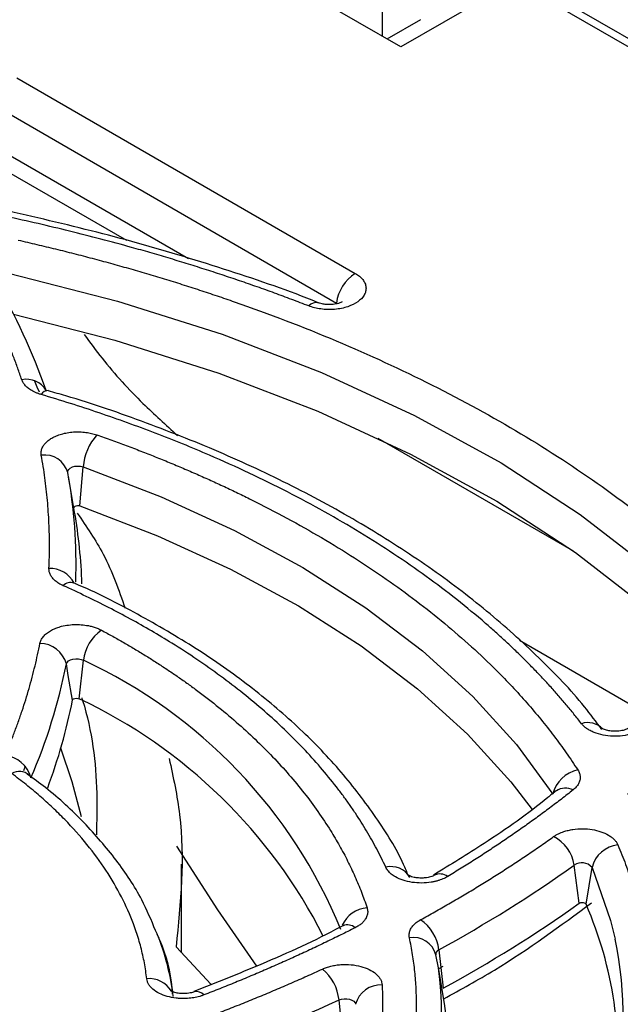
# Model space of a CAD drawing. Header units: millimetres. Extents: x 0 to 423, y 0 to 297.
# Tile 37 of 41: x 355 to 363, y 194 to 206. Entities that reach past the tile are written whole.
import ezdxf

# ---------------------------------------------------------------- set-up
doc = ezdxf.new("R2010")
doc.units = ezdxf.units.MM
doc.layers.add('实线', color=2, linetype='Continuous', lineweight=25)

msp = doc.modelspace()

# ---------------------------------------------------------------- linework, layer by layer
at = {"layer": '实线', "color": 2, "linetype": 'Continuous', "lineweight": 25, "true_color": 0xffff00}
for p, q in [((360.0539, 205.6648), (355.3398, 208.3862)), ((359.8264, 205.7962), (359.8264, 207.1564)), ((371.5713, 200.7511), (360.9696, 206.8713)), ((361.4675, 206.4809), (360.0539, 205.6648)), ((370.8956, 201.0382), (361.4675, 206.4809)), ((360.2985, 206.0036), (359.8828, 205.7636)), ((355.2868, 205.2808), (359.4892, 202.8548)), ((355.0534, 204.9118), (359.2557, 202.4858)), ((354.4546, 204.5311), (356.6481, 203.2647)), ((354.9991, 204.4343), (357.4172, 203.0383)), ((362.199, 199.4066), (359.7746, 200.8063)), ((356.0692, 199.9678), (356.109, 200.4518)), ((356.0032, 199.8898), (355.9268, 200.3316)), ((363.0705, 197.4064), (361.5304, 198.2956)), ((356.06, 197.5723), (356.1123, 198.0509)), ((355.9246, 197.8643), (355.9007, 198.0057)), ((355.977, 197.555), (355.9246, 197.8643)), ((355.3889, 196.736), (355.3694, 196.6786)), ((357.3314, 194.4206), (357.3314, 195.5195)), ((362.2707, 195.0347), (362.21, 195.5081)), ((362.3563, 195.0228), (362.4309, 195.4795)), ((360.301, 194.8308), (360.2925, 194.826)), ((357.2636, 194.4932), (357.7002, 194.0259)), ((360.5219, 194.2318), (360.4899, 194.3964)), ((360.5283, 194.4583), (360.5808, 193.9798)), ((360.5983, 193.79), (360.5219, 194.2318)), ((360.5238, 194.2208), (360.5797, 194.2537)), ((357.2234, 193.9344), (357.2051, 194.0406)), ((359.3352, 193.354), (359.2873, 193.8349))]:
    msp.add_line(p, q, dxfattribs=at)
at = {"layer": '实线', "color": 2, "linetype": 'Continuous', "lineweight": 25, "true_color": 0xffff00, "flags": 128}
for points in [[(355.1813, 202.8554), (356.5363, 202.5095), (357.8351, 202.098), (359.0681, 201.6238), (360.2262, 201.0905), (361.3011, 200.5018), (362.2847, 199.8623), (363.1698, 199.1764), (363.9501, 198.4494)], [(355.2441, 202.3472), (356.5023, 202.0236), (357.7954, 201.6139), (359.0229, 201.1418), (360.176, 200.6108), (361.2461, 200.0248), (362.2253, 199.388), (363.1066, 198.7052), (363.7291, 198.1366)], [(355.566, 201.3782), (355.5389, 201.4423), (355.5035, 201.5236)], [(355.9179, 200.3819), (355.9191, 200.402), (355.9298, 200.4212), (355.9492, 200.438), (355.9759, 200.451), (356.0077, 200.4594), (356.0422, 200.4624), (356.0769, 200.4598), (356.109, 200.4518)], [(356.109, 200.4518), (357.0785, 200.0798), (357.9909, 199.6625), (358.8399, 199.2027), (359.6196, 198.7036), (360.3245, 198.1689), (360.9499, 197.602), (361.4912, 197.0071), (361.9448, 196.3882)], [(356.0692, 199.9678), (357.0333, 199.5978), (357.9407, 199.1827), (358.7851, 198.7255), (359.5605, 198.2292), (360.2615, 197.6974), (360.8834, 197.1336), (361.4218, 196.542), (361.6867, 196.1981)], [(355.9007, 198.0057), (355.9093, 198.0251), (355.9267, 198.0425), (355.9517, 198.0564), (355.9824, 198.0659), (356.0163, 198.0702), (356.051, 198.069), (356.0838, 198.0624), (356.1123, 198.0509)], [(356.0896, 196.1091), (355.9718, 196.5426), (355.8323, 196.9606)], [(357.2674, 195.7452), (357.7782, 194.9529), (358.2621, 194.2528)], [(362.4309, 195.4795), (362.6607, 194.8207), (362.7178, 194.591)], [(359.2873, 193.8349), (359.3172, 193.8451), (359.3508, 193.8502), (359.3856, 193.8499), (359.4188, 193.8441), (359.4481, 193.8333), (359.4712, 193.8183), (359.4863, 193.8002), (359.4923, 193.7804)]]:
    msp.add_lwpolyline(points, dxfattribs=at)
at = {"layer": '实线', "color": 2, "linetype": 'Continuous', "lineweight": 25, "true_color": 0xffff00}
for centre, radius, start, end in [((359.7715, 202.4179), 0.5202, 122.87444, 172.50149), ((348.4124, 198.8657), 7.668, 19.30914, 30.55728), ((359.0054, 202.3671), 0.1243, 77.39561, 138.39759), ((355.4021, 201.2507), 0.2892, 31.35307, 100.95409), ((355.6737, 201.2963), 0.1023, 86.78347, 148.03282), ((356.779, 200.3987), 0.6721, 137.92547, 175.46963), ((355.6326, 200.3038), 0.2957, 15.30752, 98.37566), ((349.6289, 199.2386), 6.3921, 358.09387, 10.30316), ((349.6555, 198.7893), 6.4424, 1.87566, 9.83579), ((355.6972, 198.8552), 0.3374, 27.27187, 92.15661), ((355.9545, 198.8836), 0.1329, 71.7488, 135.03081), ((356.6445, 197.9852), 0.5363, 124.97066, 172.9655), ((355.5691, 197.9186), 0.3428, 14.71716, 89.40787), ((353.456, 192.3063), 6.329, 22.30586, 65.18413), ((349.0682, 199.3578), 6.965, 336.58805, 348.8056), ((349.2221, 198.8845), 6.8846, 339.44998, 348.8656), ((353.2899, 191.688), 6.5037, 26.8533, 64.79069), ((362.3795, 197.0295), 0.248, 43.28911, 108.88437), ((355.0987, 196.4999), 0.3729, 15.47584, 83.73949), ((355.3165, 196.4864), 0.1849, 48.95579, 120.69111), ((362.331, 196.301), 0.3959, 101.22663, 167.28434), ((362.1009, 196.2648), 0.2004, 61.91203, 124.68372), ((361.7347, 195.434), 0.481, 8.85362, 62.93083), ((362.7903, 195.3911), 0.3701, 96.0214, 166.18094), ((359.9332, 195.2184), 0.2716, 30.38605, 103.92266), ((352.4336, 209.2981), 16.904, 298.61124, 305.33465), ((362.3047, 195.3725), 0.1654, 40.30851, 124.95223), ((360.5417, 195.2307), 0.1678, 54.6601, 116.79376), ((359.6644, 194.6084), 0.3712, 94.45066, 155.66966), ((352.4542, 208.879), 16.9714, 298.60991, 305.33901), ((357.9721, 193.1124), 4.7823, 353.10977, 23.54523), ((359.3926, 194.6206), 0.1463, 49.07875, 112.34992), ((360.0007, 194.392), 0.5317, 7.16137, 55.60924), ((354.2414, 193.5254), 3.0077, 6.69719, 22.02266), ((360.2089, 194.3196), 0.2913, 15.29079, 99.2003), ((357.7421, 193.5806), 5.0773, 325.64224, 11.47926), ((360.5498, 194.4021), 0.0602, 110.93168, 185.47081), ((355.9646, 193.6231), 4.5978, 311.31327, 7.60722), ((358.7139, 193.774), 0.5766, 6.0624, 50.38468), ((356.9309, 193.78), 0.3196, 30.83913, 95.6974), ((359.8074, 193.6956), 0.3263, 87.40795, 164.9255), ((357.5163, 193.8142), 0.1238, 41.57635, 103.36), ((349.7734, 214.5838), 22.8262, 289.0985, 294.63254), ((356.1654, 193.1619), 4.4772, 317.988, 8.06562)]:
    msp.add_arc(centre, radius, start, end, dxfattribs=at)
for points, knots in [([(359.0324, 202.488), (359.0282, 202.4898), (358.6747, 202.637), (357.9272, 202.8887), (356.7963, 203.2387), (355.6277, 203.5282), (354.8324, 203.7056), (354.4224, 203.7726), (354.4153, 203.7737)], [0, 0, 0, 0, 0.0030356, 0.2537934, 0.5033748, 0.7511166, 0.995699, 1, 1, 1, 1]), ([(358.9124, 202.4496), (358.8419, 202.4766), (358.7008, 202.5307), (358.4868, 202.6096), (358.2711, 202.6868), (358.0536, 202.7622), (357.8344, 202.8358), (357.6133, 202.9076), (357.3905, 202.9777), (357.1659, 203.0459), (356.9396, 203.1124), (356.6608, 203.1914), (356.3286, 203.2811), (355.9413, 203.3794), (355.5504, 203.4724), (355.1557, 203.56), (354.7576, 203.6427), (354.4893, 203.6932), (354.3552, 203.7185)], [0, 0, 0, 0, 0.0500566, 0.1000742, 0.1500629, 0.2000324, 0.2499928, 0.2999539, 0.3499256, 0.3999179, 0.4499406, 0.5000036, 0.5834078, 0.6667223, 0.7499928, 0.8332654, 0.9165858, 1, 1, 1, 1]), ([(355.3017, 203.2671), (355.3793, 203.2493), (355.5343, 203.2138), (355.7651, 203.1582), (355.9944, 203.1009), (356.2221, 203.0417), (356.4482, 202.9807), (356.6728, 202.9179), (356.8958, 202.8532), (357.1173, 202.7867), (357.3372, 202.7183), (357.5555, 202.6481), (357.7722, 202.5761), (358.3513, 202.3773), (359.2667, 202.0262), (360.4572, 201.478), (361.5619, 200.8729), (362.3301, 200.3722), (362.8223, 200.0134), (363.0801, 199.8159), (363.3292, 199.615), (363.5697, 199.4106), (363.8015, 199.2029), (364.0253, 198.9919), (364.167, 198.8487), (364.2379, 198.777)], [0, 0, 0, 0, 0.0207195, 0.0414184, 0.0621008, 0.0827709, 0.1034329, 0.1240909, 0.1447491, 0.1654117, 0.1860828, 0.2067667, 0.2274674, 0.2481891, 0.3740882, 0.500002, 0.6259011, 0.7518149, 0.7873206, 0.8227744, 0.8581973, 0.8936104, 0.9290345, 0.9644907, 1, 1, 1, 1]), ([(355.3471, 201.5347), (355.3308, 201.5822), (355.2981, 201.6772), (355.245, 201.8192), (355.1888, 201.9608), (355.1292, 202.1018), (355.0664, 202.2423), (355.0004, 202.3823), (354.931, 202.5219), (354.8584, 202.6609), (354.7827, 202.7994), (354.7295, 202.8913), (354.7029, 202.9373)], [0, 0, 0, 0, 0.1001086, 0.2001448, 0.3001267, 0.4000724, 0.5, 0.5999276, 0.6998733, 0.7998552, 0.8998914, 1, 1, 1, 1]), ([(359.4892, 202.8548), (359.4985, 202.8492), (359.5171, 202.8379), (359.5416, 202.8192), (359.5633, 202.7994), (359.5888, 202.7706), (359.6127, 202.7314), (359.625, 202.6815), (359.6211, 202.6311), (359.5946, 202.5681), (359.5267, 202.4977), (359.4203, 202.4456), (359.3184, 202.4183), (359.2335, 202.4063), (359.1462, 202.4036), (359.0617, 202.4107), (358.9821, 202.4255), (358.9357, 202.4416), (358.9124, 202.4496)], [0, 0, 0, 0, 0.0303067, 0.0603895, 0.0904891, 0.1208459, 0.1855224, 0.2503304, 0.3150068, 0.3798147, 0.5000586, 0.6203025, 0.684979, 0.749787, 0.8144634, 0.8792713, 0.9396022, 1, 1, 1, 1]), ([(359.1664, 202.4662), (359.1441, 202.4671), (359.113, 202.4684), (359.0735, 202.4758), (359.0491, 202.4821), (359.0374, 202.4868), (359.0332, 202.4885)], [0, 0, 0, 0, 0.4259875, 0.594092, 0.8555645, 1, 1, 1, 1]), ([(359.3269, 202.5014), (359.3268, 202.5014), (359.3267, 202.5012), (359.3109, 202.4921), (359.2837, 202.482), (359.2503, 202.4737), (359.2119, 202.4676), (359.1825, 202.4667), (359.1664, 202.4662)], [0, 0, 0, 0, 0.1327911, 0.3205602, 0.5073973, 0.6515361, 0.8089316, 1, 1, 1, 1]), ([(356.1218, 202.0939), (356.1948, 201.9948), (356.4221, 201.6861), (356.8142, 201.2654), (357.136, 200.9725), (357.2791, 200.8423)], [0, 0, 0, 0, 0.2079982, 0.6479768, 1, 1, 1, 1]), ([(355.5869, 201.3505), (355.5747, 201.3543), (355.5504, 201.362), (355.5167, 201.3757), (355.4852, 201.3909), (355.4562, 201.4079), (355.424, 201.4305), (355.3917, 201.4596), (355.3631, 201.496), (355.3525, 201.5217), (355.3471, 201.5347)], [0, 0, 0, 0, 0.1007923, 0.2003723, 0.2995681, 0.3992169, 0.5001452, 0.6673147, 0.832641, 1, 1, 1, 1]), ([(362.2993, 197.2641), (362.2684, 197.3035), (362.2066, 197.3823), (362.11, 197.4993), (362.0107, 197.6154), (361.9083, 197.7306), (361.8029, 197.8448), (361.6945, 197.958), (361.5831, 198.0703), (361.4688, 198.1817), (361.3514, 198.2921), (361.231, 198.4015), (360.9198, 198.675), (360.3827, 199.0995), (359.5598, 199.6449), (358.6599, 200.1482), (357.9059, 200.5032), (357.3462, 200.7377), (357.0066, 200.8717), (356.661, 201.0002), (356.3092, 201.1229), (355.9516, 201.2403), (355.7085, 201.3138), (355.5869, 201.3505)], [0, 0, 0, 0, 0.0226053, 0.0451872, 0.067751, 0.0903019, 0.1128452, 0.1353862, 0.1579301, 0.1804822, 0.2030478, 0.2256321, 0.2482403, 0.3741126, 0.5000028, 0.6258751, 0.7517653, 0.7931893, 0.8345495, 0.8758782, 0.9172079, 0.958571, 1, 1, 1, 1]), ([(362.5523, 197.1932), (362.482, 197.2876), (362.2532, 197.5948), (361.778, 198.0872), (361.1347, 198.6671), (360.413, 199.2121), (359.6241, 199.7213), (358.7718, 200.1909), (357.8635, 200.6199), (356.9016, 201.0007), (356.1702, 201.2585), (355.75, 201.3744), (355.6782, 201.3942)], [0, 0, 0, 0, 0.05154548, 0.16777252, 0.28395447, 0.40002998, 0.51594396, 0.63162875, 0.74702055, 0.86201564, 0.97643806, 1, 1, 1, 1]), ([(355.7208, 200.8101), (355.7297, 200.815), (355.7474, 200.8248), (355.7766, 200.8378), (355.8073, 200.8496), (355.8517, 200.8636), (355.9118, 200.8774), (355.9884, 200.8866), (356.0668, 200.8883), (356.1429, 200.8821), (356.2153, 200.8695), (356.2585, 200.8559), (356.2801, 200.8491)], [0, 0, 0, 0, 0.0609102, 0.1214564, 0.1820384, 0.243055, 0.3714315, 0.5000972, 0.6284738, 0.7571396, 0.8784987, 1, 1, 1, 1]), ([(356.2801, 200.8491), (356.3414, 200.8274), (356.4639, 200.7841), (356.6454, 200.7172), (356.8251, 200.6489), (357.0029, 200.579), (357.1788, 200.5077), (357.3528, 200.4348), (357.5249, 200.3604), (357.6951, 200.2844), (357.8634, 200.207), (358.0298, 200.128), (358.4445, 199.9251), (359.0819, 199.5807), (359.8865, 199.0658), (360.614, 198.5138), (361.1143, 198.0592), (361.4383, 197.7252), (361.6215, 197.5235), (361.7949, 197.319), (361.9582, 197.1119), (362.1124, 196.9022), (362.2067, 196.7603), (362.2539, 196.6893)], [0, 0, 0, 0, 0.02260831, 0.04519386, 0.06776177, 0.09031715, 0.11286514, 0.13541087, 0.15795948, 0.18051609, 0.20308584, 0.22567386, 0.24828523, 0.37413465, 0.50000273, 0.62585214, 0.75172023, 0.7931503, 0.83451819, 0.87585547, 0.91719378, 0.95856477, 1, 1, 1, 1]), ([(355.5896, 200.5964), (355.5885, 200.6042), (355.5863, 200.6198), (355.5876, 200.6432), (355.5924, 200.6664), (355.6008, 200.6893), (355.6154, 200.7168), (355.639, 200.7479), (355.6748, 200.7813), (355.7054, 200.8004), (355.7208, 200.8101)], [0, 0, 0, 0, 0.1007616, 0.2003541, 0.2995774, 0.3992401, 0.5001401, 0.6672875, 0.8326596, 1, 1, 1, 1]), ([(355.6845, 199.1923), (355.6864, 199.2392), (355.69, 199.333), (355.6914, 199.4737), (355.6899, 199.6143), (355.6851, 199.7548), (355.6772, 199.8953), (355.6661, 200.0356), (355.6519, 200.1759), (355.6344, 200.3162), (355.614, 200.4563), (355.5977, 200.5497), (355.5896, 200.5964)], [0, 0, 0, 0, 0.1001018, 0.2001357, 0.3001188, 0.4000679, 0.5, 0.5999321, 0.6998812, 0.7998643, 0.8998982, 1, 1, 1, 1]), ([(356.0085, 199.9635), (356.0162, 199.968), (356.0267, 199.9709), (356.0485, 199.9724), (356.0598, 199.971), (356.0692, 199.9678)], [0, 0, 0, 0, 0.5, 0.5, 1, 1, 1, 1]), ([(356.0364, 199.8768), (356.1514, 199.7094), (356.4138, 199.3275), (356.5517, 198.924), (356.6292, 198.6974)], [0, 0, 0, 0, 0.4381575, 1, 1, 1, 1]), ([(355.8605, 198.9775), (355.8512, 198.9819), (355.8327, 198.9906), (355.8074, 199.0051), (355.7842, 199.0205), (355.7631, 199.0369), (355.7443, 199.0544), (355.7223, 199.0788), (355.7011, 199.1109), (355.6857, 199.1512), (355.6849, 199.1786), (355.6845, 199.1923)], [0, 0, 0, 0, 0.08416411, 0.16732401, 0.24998879, 0.33267671, 0.41590559, 0.50018328, 0.66738893, 0.83261167, 1, 1, 1, 1]), ([(355.997, 199.0095), (355.9915, 199.0122), (355.9807, 199.0177), (355.9798, 199.0187), (355.9793, 199.0191)], [0, 0, 0, 0, 0.5076793, 1, 1, 1, 1]), ([(360.1503, 195.374), (360.1307, 195.4217), (360.0281, 195.6711), (359.7539, 196.1045), (359.3285, 196.6675), (358.8145, 197.2017), (358.2259, 197.7045), (357.5677, 198.1735), (356.8392, 198.5998), (356.3113, 198.8777), (356.0138, 199.0005), (355.9954, 199.0081)], [0, 0, 0, 0, 0.0323881, 0.16947739, 0.30676277, 0.44407602, 0.5812727, 0.71823909, 0.8548549, 0.99099725, 1, 1, 1, 1]), ([(359.8678, 195.482), (359.85, 195.52), (359.8143, 195.5958), (359.7565, 195.7087), (359.6954, 195.821), (359.6308, 195.9325), (359.5627, 196.0434), (359.4912, 196.1536), (359.4163, 196.263), (359.3379, 196.3718), (359.1592, 196.6076), (358.8524, 196.9636), (358.3707, 197.4233), (357.826, 197.8589), (357.343, 198.185), (356.9591, 198.4162), (356.6968, 198.5644), (356.4263, 198.7074), (356.1482, 198.8458), (355.9564, 198.9336), (355.8605, 198.9775)], [0, 0, 0, 0, 0.0276364, 0.0552423, 0.0828265, 0.1103981, 0.1379658, 0.1655385, 0.1931251, 0.2207346, 0.2483757, 0.3741776, 0.5000037, 0.6258056, 0.7516316, 0.8013533, 0.8509991, 0.900621, 0.9502707, 1, 1, 1, 1]), ([(355.5727, 198.2614), (355.5744, 198.2687), (355.5779, 198.2833), (355.5871, 198.3048), (355.5992, 198.3258), (355.6195, 198.3529), (355.6516, 198.3853), (355.6862, 198.4071), (355.7035, 198.4181)], [0, 0, 0, 0, 0.124945, 0.2493696, 0.3741609, 0.5001984, 0.7493757, 1, 1, 1, 1]), ([(355.7035, 198.4181), (355.7116, 198.4226), (355.7278, 198.4316), (355.7542, 198.4437), (355.7819, 198.4547), (355.811, 198.4644), (355.8585, 198.4778), (355.9272, 198.4909), (356.0179, 198.4969), (356.109, 198.4928), (356.1857, 198.4799), (356.2469, 198.4632), (356.2947, 198.446), (356.323, 198.4318), (356.3372, 198.4247)], [0, 0, 0, 0, 0.0483535, 0.0963303, 0.1441943, 0.1922115, 0.2406453, 0.3702218, 0.5000461, 0.6296225, 0.7594467, 0.8397808, 0.9195542, 1, 1, 1, 1]), ([(356.3372, 198.4247), (356.3837, 198.3994), (356.4768, 198.3489), (356.6134, 198.2714), (356.7477, 198.1927), (356.8795, 198.1127), (357.0089, 198.0313), (357.1357, 197.9487), (357.2602, 197.8647), (357.3821, 197.7794), (357.6429, 197.5905), (358.0206, 197.2879), (358.4728, 196.8567), (358.8645, 196.4063), (359.1264, 196.0332), (359.295, 195.7489), (359.3964, 195.5588), (359.4871, 195.367), (359.568, 195.1736), (359.6131, 195.0435), (359.6356, 194.9784)], [0, 0, 0, 0, 0.0276433, 0.0552577, 0.0828516, 0.1104335, 0.1380118, 0.165595, 0.1931915, 0.2208097, 0.248458, 0.3742179, 0.5000035, 0.6257633, 0.7515489, 0.8012843, 0.8509479, 0.9005888, 0.9502564, 1, 1, 1, 1]), ([(355.1394, 196.8706), (355.1588, 196.9165), (355.1976, 197.0081), (355.2518, 197.1461), (355.3031, 197.2843), (355.3511, 197.4229), (355.396, 197.5618), (355.4378, 197.7011), (355.4764, 197.8407), (355.5118, 197.9806), (355.5442, 198.1208), (355.5632, 198.2145), (355.5727, 198.2614)], [0, 0, 0, 0, 0.100103, 0.2001373, 0.3001201, 0.4000687, 0.5, 0.5999313, 0.6998799, 0.7998627, 0.899897, 1, 1, 1, 1]), ([(355.9912, 197.5716), (356.0001, 197.5767), (356.0126, 197.5798), (356.038, 197.5801), (356.0507, 197.5773), (356.06, 197.5723)], [0, 0, 0, 0, 0.5, 0.5, 1, 1, 1, 1]), ([(356.0916, 197.5862), (356.0953, 197.5745), (356.2191, 197.1839), (356.2906, 196.6129), (356.2772, 196.0559), (356.2731, 195.884)], [0, 0, 0, 0, 0.02088736, 0.69773395, 1, 1, 1, 1]), ([(363.1074, 197.2363), (363.1001, 197.2297), (363.0856, 197.2165), (363.06, 197.1982), (363.0267, 197.178), (362.9836, 197.1573), (362.9118, 197.1316), (362.8127, 197.1109), (362.6884, 197.1056), (362.566, 197.1194), (362.472, 197.1468), (362.4059, 197.1772), (362.3629, 197.2036), (362.3263, 197.2325), (362.3083, 197.2536), (362.2993, 197.2641)], [0, 0, 0, 0, 0.0409556, 0.0817885, 0.1228254, 0.1864895, 0.2503308, 0.3775259, 0.5000246, 0.6225233, 0.7497184, 0.8133824, 0.8772237, 0.9385661, 1, 1, 1, 1]), ([(362.8749, 197.2025), (362.8758, 197.2035), (362.8798, 197.2082), (362.8767, 197.2042), (362.8607, 197.1957), (362.8331, 197.1852), (362.7998, 197.177), (362.7613, 197.171), (362.7099, 197.1683), (362.6625, 197.1718), (362.6229, 197.179), (362.5947, 197.1866), (362.5707, 197.1959), (362.5562, 197.204), (362.555, 197.205), (362.5544, 197.2055)], [0, 0, 0, 0, 0.0262729, 0.1187411, 0.2072295, 0.2952786, 0.3632057, 0.4373801, 0.5274233, 0.6514534, 0.7003985, 0.7765285, 0.8514463, 0.9276365, 1, 1, 1, 1]), ([(357.1779, 196.8306), (357.2283, 196.5993), (357.397, 195.8239), (357.3186, 195.042), (357.2636, 194.4932)], [0, 0, 0, 0, 0.2982147, 1, 1, 1, 1]), ([(362.2539, 196.6893), (362.2581, 196.6824), (362.2664, 196.6687), (362.2751, 196.6476), (362.2808, 196.6262), (362.2834, 196.6047), (362.2829, 196.5829), (362.278, 196.554), (362.2645, 196.5185), (362.2368, 196.4778), (362.2092, 196.4537), (362.1952, 196.4416)], [0, 0, 0, 0, 0.0842738, 0.1674193, 0.2500059, 0.3326143, 0.4158248, 0.5002053, 0.6674921, 0.8325413, 1, 1, 1, 1]), ([(356.8992, 194.098), (356.8952, 194.1307), (356.887, 194.1961), (356.8704, 194.2938), (356.8503, 194.3913), (356.8267, 194.4885), (356.7995, 194.5855), (356.7687, 194.6821), (356.7054, 194.8598), (356.5916, 195.1163), (356.3987, 195.4458), (356.1637, 195.7662), (355.9342, 196.0234), (355.7319, 196.2221), (355.5715, 196.3669), (355.4025, 196.5085), (355.2822, 196.5997), (355.2221, 196.6454)], [0, 0, 0, 0, 0.0355546, 0.07107094, 0.10656491, 0.14205243, 0.17754945, 0.21307187, 0.24863559, 0.37430146, 0.50000472, 0.62567059, 0.75137384, 0.81356609, 0.87567761, 0.93779379, 1, 1, 1, 1]), ([(357.0089, 194.6951), (356.9553, 194.8241), (356.8301, 195.1256), (356.5307, 195.5755), (356.1285, 196.0399), (355.7526, 196.3951), (355.4896, 196.5818), (355.4123, 196.6366)], [0, 0, 0, 0, 0.1796505, 0.4197375, 0.660127, 0.9002527, 1, 1, 1, 1]), ([(361.9837, 196.4325), (361.9497, 196.4039), (361.6775, 196.1748), (361.174, 195.821), (360.6718, 195.5138), (360.4599, 195.3842)], [0, 0, 0, 0, 0.0762127, 0.6103679, 1, 1, 1, 1]), ([(362.1952, 196.4416), (362.1472, 196.4039), (362.0513, 196.3286), (361.9041, 196.2171), (361.7547, 196.1067), (361.6027, 195.9975), (361.4483, 195.8895), (361.2914, 195.7827), (361.1321, 195.6771), (360.9702, 195.5727), (360.806, 195.4694), (360.6946, 195.4015), (360.6388, 195.3676)], [0, 0, 0, 0, 0.1001058, 0.2001411, 0.3001235, 0.4000706, 0.5, 0.5999294, 0.6998765, 0.7998589, 0.8998942, 1, 1, 1, 1]), ([(362.6166, 190.7672), (362.643, 190.8077), (362.6957, 190.8886), (362.7708, 191.0107), (362.8428, 191.1334), (362.9114, 191.2566), (362.9768, 191.3804), (363.0389, 191.5047), (363.0977, 191.6296), (363.1531, 191.755), (363.2053, 191.881), (363.2542, 192.0075), (363.3693, 192.328), (363.5093, 192.8473), (363.5955, 193.5689), (363.5758, 194.2922), (363.4773, 194.8509), (363.3688, 195.2452), (363.2929, 195.4786), (363.2059, 195.7105), (363.1074, 195.9409), (362.9984, 196.1699), (362.9165, 196.3211), (362.8754, 196.3967)], [0, 0, 0, 0, 0.0226053, 0.0451872, 0.067751, 0.0903019, 0.1128452, 0.1353862, 0.1579301, 0.1804822, 0.2030478, 0.2256321, 0.2482403, 0.3741126, 0.5000028, 0.6258751, 0.7517653, 0.7931893, 0.8345495, 0.8758782, 0.9172079, 0.958571, 1, 1, 1, 1]), ([(361.9854, 195.8827), (361.995, 195.888), (362.014, 195.8985), (362.0455, 195.9123), (362.0849, 195.9269), (362.1336, 195.9408), (362.2113, 195.9558), (362.3126, 195.963), (362.4324, 195.9531), (362.5437, 195.9257), (362.6238, 195.8893), (362.6768, 195.8532), (362.7094, 195.8235), (362.7352, 195.7921), (362.746, 195.7702), (362.7514, 195.7592)], [0, 0, 0, 0, 0.04099793, 0.08188029, 0.1229556, 0.18654553, 0.25031131, 0.37737616, 0.50002324, 0.62267032, 0.74973517, 0.81332512, 0.87709091, 0.93850197, 1, 1, 1, 1]), ([(360.301, 194.8308), (360.3598, 194.8632), (360.4772, 194.9281), (360.6505, 195.027), (360.8216, 195.127), (360.9904, 195.2283), (361.1568, 195.3308), (361.3209, 195.4346), (361.4827, 195.5396), (361.6421, 195.6459), (361.7994, 195.7534), (361.9022, 195.826), (361.9536, 195.8624)], [0, 0, 0, 0, 0.10010179, 0.20013574, 0.30011879, 0.40006789, 0.5, 0.59993211, 0.69988121, 0.79986426, 0.89989821, 1, 1, 1, 1]), ([(362.7514, 195.7592), (362.7683, 195.7188), (362.8019, 195.6382), (362.8482, 195.5168), (362.8917, 195.3951), (362.9318, 195.2732), (362.9688, 195.1509), (363.0025, 195.0283), (363.033, 194.9055), (363.0604, 194.7823), (363.0845, 194.6588), (363.1055, 194.5351), (363.1501, 194.2223), (363.179, 193.7186), (363.1172, 193.026), (362.9556, 192.3388), (362.7525, 191.8132), (362.5725, 191.4447), (362.4549, 191.2272), (362.3271, 191.0119), (362.1889, 190.7988), (362.041, 190.5875), (361.934, 190.4487), (361.8804, 190.3793)], [0, 0, 0, 0, 0.02260831, 0.04519386, 0.06776177, 0.09031715, 0.11286514, 0.13541087, 0.15795948, 0.18051609, 0.20308584, 0.22567386, 0.24828523, 0.37413465, 0.50000273, 0.62585214, 0.75172023, 0.7931503, 0.83451819, 0.87585547, 0.91719378, 0.95856477, 1, 1, 1, 1]), ([(360.6388, 195.3676), (360.6292, 195.3621), (360.6101, 195.3511), (360.5785, 195.3366), (360.5452, 195.3238), (360.5099, 195.3127), (360.4727, 195.3035), (360.409, 195.2913), (360.315, 195.2829), (360.1945, 195.2916), (360.0815, 195.3174), (359.9953, 195.3555), (359.9341, 195.3969), (359.8925, 195.4374), (359.8761, 195.4671), (359.8678, 195.482)], [0, 0, 0, 0, 0.0422071, 0.0838041, 0.1251207, 0.1664933, 0.2082572, 0.250738, 0.3752077, 0.4996322, 0.623921, 0.7484579, 0.8327705, 0.9157136, 1, 1, 1, 1]), ([(360.466, 195.3807), (360.462, 195.3783), (360.4535, 195.3734), (360.426, 195.3631), (360.3929, 195.3549), (360.3543, 195.349), (360.3029, 195.3462), (360.2556, 195.3497), (360.2159, 195.3569), (360.1877, 195.3645), (360.1638, 195.3738), (360.1492, 195.3819), (360.148, 195.3829), (360.1474, 195.3834)], [0, 0, 0, 0, 0.0918444, 0.1927088, 0.2705224, 0.3554927, 0.4586414, 0.6007236, 0.6567925, 0.744003, 0.8298248, 0.9171042, 1, 1, 1, 1]), ([(359.6356, 194.9784), (359.6378, 194.9708), (359.6422, 194.9558), (359.6444, 194.933), (359.6434, 194.9103), (359.6388, 194.8878), (359.6308, 194.8655), (359.6176, 194.8397), (359.5969, 194.8111), (359.5666, 194.7814), (359.5308, 194.7542), (359.5026, 194.7388), (359.4884, 194.7311)], [0, 0, 0, 0, 0.0843708, 0.1674919, 0.2499914, 0.3325115, 0.4156941, 0.5001659, 0.6270833, 0.7543595, 0.877091, 1, 1, 1, 1]), ([(360.5881, 193.8488), (360.8015, 193.9661), (361.4699, 194.3333), (362.0361, 194.7549), (362.4215, 195.0419)], [0, 0, 0, 0, 0.3192006, 1, 1, 1, 1]), ([(362.2707, 195.0347), (362.2825, 195.0426), (362.3022, 195.0462), (362.3373, 195.0413), (362.352, 195.0329), (362.3563, 195.0228)], [0, 0, 0, 0, 0.5, 0.5, 1, 1, 1, 1]), ([(359.3366, 194.7569), (359.3251, 194.7507), (359.0059, 194.5775), (358.3923, 194.2991), (357.764, 194.0495), (357.4845, 193.9384)], [0, 0, 0, 0, 0.0202475, 0.5640962, 1, 1, 1, 1]), ([(359.4884, 194.7311), (359.4288, 194.7011), (359.3094, 194.6411), (359.1279, 194.5527), (358.9447, 194.4657), (358.7595, 194.3801), (358.5725, 194.2959), (358.3836, 194.2132), (358.1928, 194.1318), (358.0001, 194.0519), (357.8057, 193.9732), (357.6745, 193.922), (357.6089, 193.8964)], [0, 0, 0, 0, 0.10010111, 0.20013484, 0.300118, 0.40006743, 0.5, 0.59993257, 0.699882, 0.79986516, 0.89989889, 1, 1, 1, 1]), ([(359.3478, 194.762), (359.348, 194.7621), (359.3485, 194.7621), (359.3403, 194.7579), (359.3366, 194.756)], [0, 0, 0, 0, 0.5516232, 1, 1, 1, 1]), ([(360.1623, 194.6071), (360.161, 194.6151), (360.1582, 194.6311), (360.1589, 194.655), (360.1631, 194.6787), (360.1712, 194.7022), (360.1856, 194.7305), (360.2093, 194.7624), (360.2456, 194.7966), (360.2768, 194.8162), (360.2925, 194.826)], [0, 0, 0, 0, 0.1008015, 0.2003778, 0.2995652, 0.3992099, 0.5001467, 0.667323, 0.8326353, 1, 1, 1, 1]), ([(357.2188, 193.9065), (357.2174, 193.9332), (357.2056, 194.1566), (357.1346, 194.4233), (357.0285, 194.6528), (357.0089, 194.6951)], [0, 0, 0, 0, 0.09946378, 0.83396854, 1, 1, 1, 1]), ([(358.7144, 190.4996), (358.7482, 190.5337), (358.8159, 190.6018), (358.9133, 190.7053), (359.0076, 190.8097), (359.0986, 190.9149), (359.1863, 191.0211), (359.2707, 191.1282), (359.3517, 191.2361), (359.4295, 191.345), (359.5921, 191.5848), (359.8111, 191.9617), (360.0336, 192.4834), (360.182, 193.0138), (360.2398, 193.4415), (360.2516, 193.7617), (360.2476, 193.9736), (360.2315, 194.1851), (360.2044, 194.3965), (360.1764, 194.5369), (360.1623, 194.6071)], [0, 0, 0, 0, 0.0276364, 0.0552423, 0.0828265, 0.1103981, 0.1379658, 0.1655385, 0.1931251, 0.2207346, 0.2483757, 0.3741776, 0.5000037, 0.6258056, 0.7516316, 0.8013533, 0.8509991, 0.900621, 0.9502707, 1, 1, 1, 1]), ([(359.0816, 194.2182), (359.0898, 194.2218), (359.1061, 194.229), (359.1321, 194.2386), (359.1592, 194.2472), (359.1972, 194.2575), (359.2476, 194.2675), (359.3317, 194.2769), (359.4383, 194.2757), (359.5591, 194.2545), (359.6657, 194.2154), (359.7365, 194.1694), (359.779, 194.1265), (359.8022, 194.0924), (359.8176, 194.0572), (359.8207, 194.0335), (359.8222, 194.0216)], [0, 0, 0, 0, 0.0307332, 0.0613478, 0.0919851, 0.1227859, 0.186482, 0.2503528, 0.3776011, 0.5000343, 0.6224675, 0.7497158, 0.8134118, 0.8772827, 0.9385963, 1, 1, 1, 1]), ([(357.0717, 193.4116), (357.1416, 193.4361), (357.2813, 193.4851), (357.4886, 193.5605), (357.6942, 193.6374), (357.8979, 193.7157), (358.0999, 193.7956), (358.2999, 193.8771), (358.4982, 193.96), (358.6946, 194.0445), (358.8893, 194.1304), (359.0175, 194.1889), (359.0816, 194.2182)], [0, 0, 0, 0, 0.100103, 0.2001373, 0.3001201, 0.4000687, 0.5, 0.5999313, 0.6998799, 0.7998627, 0.899897, 1, 1, 1, 1]), ([(357.6089, 193.8964), (357.5976, 193.8923), (357.575, 193.884), (357.5392, 193.8738), (357.5024, 193.8654), (357.4643, 193.859), (357.4252, 193.8545), (357.3784, 193.8516), (357.3243, 193.8515), (357.2452, 193.8577), (357.1509, 193.8762), (357.051, 193.9145), (356.9843, 193.9582), (356.9437, 193.9988), (356.9209, 194.031), (356.9052, 194.0642), (356.9012, 194.0868), (356.8992, 194.098)], [0, 0, 0, 0, 0.0422371, 0.0838366, 0.1251186, 0.1664109, 0.2080408, 0.250328, 0.313869, 0.3775876, 0.5002279, 0.6228682, 0.7498427, 0.8133837, 0.8771024, 0.9385072, 1, 1, 1, 1]), ([(359.8222, 194.0216), (359.8242, 193.9847), (359.8281, 193.911), (359.8298, 193.8004), (359.8284, 193.69), (359.8235, 193.5796), (359.8154, 193.4693), (359.8038, 193.359), (359.789, 193.2489), (359.7708, 193.1388), (359.7237, 192.8987), (359.6202, 192.5305), (359.4118, 192.0411), (359.137, 191.5627), (358.8653, 191.192), (358.6363, 190.9221), (358.4751, 190.7463), (358.3043, 190.5737), (358.1246, 190.4039), (357.9972, 190.2935), (357.9334, 190.2383)], [0, 0, 0, 0, 0.0276433, 0.0552577, 0.0828516, 0.1104335, 0.1380118, 0.165595, 0.1931915, 0.2208097, 0.248458, 0.3742179, 0.5000035, 0.6257633, 0.7515489, 0.8012843, 0.8509479, 0.9005888, 0.9502564, 1, 1, 1, 1]), ([(357.4878, 193.9353), (357.4817, 193.9329), (357.4686, 193.9277), (357.4384, 193.9204), (357.4002, 193.9145), (357.3486, 193.9117), (357.3013, 193.9153), (357.2616, 193.9224), (357.2335, 193.93), (357.2095, 193.9393), (357.195, 193.9474), (357.1937, 193.9484), (357.1932, 193.9489)], [0, 0, 0, 0, 0.078416, 0.1672462, 0.2642462, 0.3819982, 0.5441958, 0.6082027, 0.70776, 0.8057322, 0.9053682, 1, 1, 1, 1])]:
    msp.add_open_spline(points, degree=3, knots=knots, dxfattribs=at)
for points in [[(355.9942, 199.9403), (355.9927, 199.9488), (355.9981, 199.9575), (356.0085, 199.9635)], [(355.9771, 197.555), (355.9784, 197.5612), (355.9835, 197.5671), (355.9912, 197.5716)], [(361.9536, 195.8624), (361.9587, 195.8659), (361.9688, 195.8729), (361.9799, 195.8795), (361.9854, 195.8827)]]:
    msp.add_open_spline(points, degree=3, dxfattribs=at)

doc.saveas('drawing.dxf')
